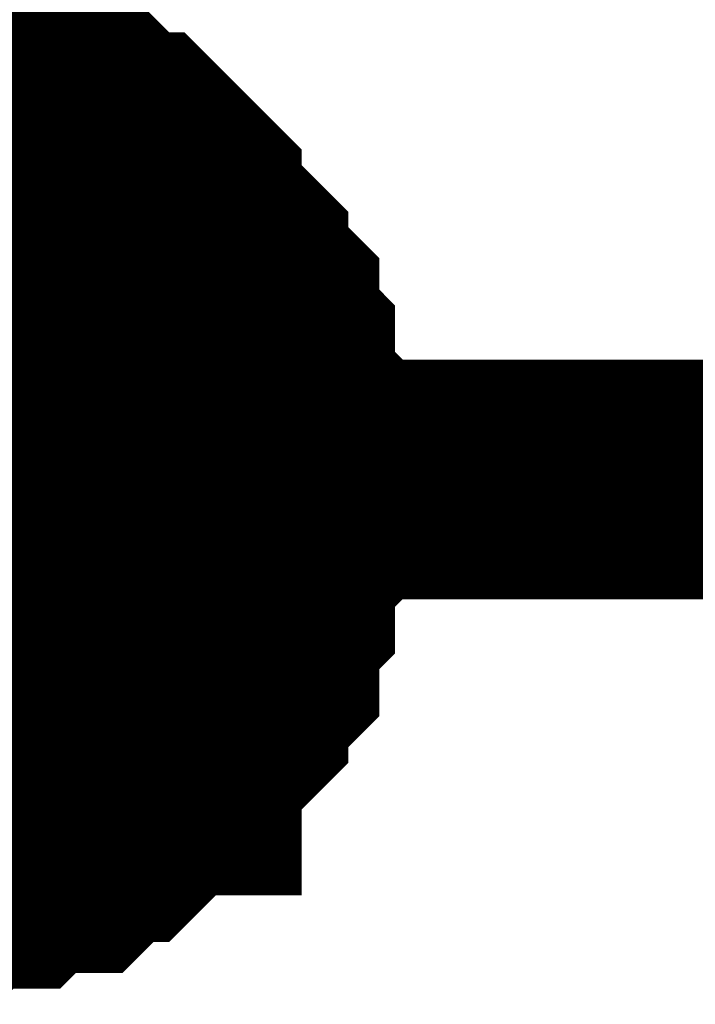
# Model space of a CAD drawing. Header units: inches. Extents: x 0 to 292, y 0 to 193.
# Tile 74 of 189: x 131.799 to 132.645, y 87.814 to 89.045. Entities that reach past the tile are written whole.
import ezdxf

# ---------------------------------------------------------------- set-up
doc = ezdxf.new("R2010")
doc.units = ezdxf.units.IN
doc.layers.add('Sheet', color=255, linetype='Continuous')

msp = doc.modelspace()

# ---------------------------------------------------------------- linework, layer by layer
at = {"layer": 'Sheet'}
for points in [[(131.632, 88.9769, 0.2997, 0.2997, 0), (131.6515, 88.9769, 0.2997, 0.2997, 0), (131.6905, 88.9769, 0.2997, 0.2997, 0), (131.71, 88.9769, 0.2997, 0.2997, 0), (131.7295, 88.9574, 0.2997, 0.2997, 0), (131.7684, 88.9574, 0.2997, 0.2997, 0), (131.7879, 88.9574, 0.2997, 0.2997, 0), (131.8074, 88.938, 0.2997, 0.2997, 0), (131.8269, 88.938, 0.2997, 0.2997, 0), (131.8658, 88.9185, 0.2997, 0.2997, 0), (131.8853, 88.9185, 0.2997, 0.2997, 0), (131.9048, 88.899, 0.2997, 0.2997, 0), (131.9243, 88.8795, 0.2997, 0.2997, 0), (131.9438, 88.8795, 0.2997, 0.2997, 0), (131.9633, 88.86, 0.2997, 0.2997, 0), (131.9828, 88.8405, 0.2997, 0.2997, 0), (132.0022, 88.821, 0.2997, 0.2997, 0), (132.0022, 88.8015, 0.2997, 0.2997, 0), (132.0217, 88.782, 0.2997, 0.2997, 0), (132.0412, 88.7625, 0.2997, 0.2997, 0), (132.0607, 88.743, 0.2997, 0.2997, 0), (132.0607, 88.7236, 0.2997, 0.2997, 0), (132.0802, 88.7041, 0.2997, 0.2997, 0), (132.0997, 88.6846, 0.2997, 0.2997, 0), (132.0997, 88.6651, 0.2997, 0.2997, 0), (132.0997, 88.6456, 0.2997, 0.2997, 0), (132.1191, 88.6261, 0.2997, 0.2997, 0), (132.1191, 88.5871, 0.2997, 0.2997, 0), (132.1191, 88.5676, 0.2997, 0.2997, 0), (132.1386, 88.5481, 0.2997, 0.2997, 0), (132.1386, 88.5286, 0.2997, 0.2997, 0), (132.1386, 88.4897, 0.2997, 0.2997, 0), (132.1386, 88.4702, 0.2997, 0.2997, 0)], [(131.632, 88.9769, 0.2997, 0.2997, 0), (131.6515, 88.9769, 0.2997, 0.2997, 0), (131.6905, 88.9769, 0.2997, 0.2997, 0), (131.71, 88.9769, 0.2997, 0.2997, 0), (131.7295, 88.9574, 0.2997, 0.2997, 0), (131.7684, 88.9574, 0.2997, 0.2997, 0), (131.7879, 88.9574, 0.2997, 0.2997, 0), (131.8074, 88.938, 0.2997, 0.2997, 0), (131.8269, 88.938, 0.2997, 0.2997, 0), (131.8658, 88.9185, 0.2997, 0.2997, 0), (131.8853, 88.9185, 0.2997, 0.2997, 0), (131.9048, 88.899, 0.2997, 0.2997, 0), (131.9243, 88.8795, 0.2997, 0.2997, 0), (131.9438, 88.8795, 0.2997, 0.2997, 0), (131.9633, 88.86, 0.2997, 0.2997, 0), (131.9828, 88.8405, 0.2997, 0.2997, 0), (132.0022, 88.821, 0.2997, 0.2997, 0), (132.0022, 88.8015, 0.2997, 0.2997, 0), (132.0217, 88.782, 0.2997, 0.2997, 0), (132.0412, 88.7625, 0.2997, 0.2997, 0), (132.0607, 88.743, 0.2997, 0.2997, 0), (132.0607, 88.7236, 0.2997, 0.2997, 0), (132.0802, 88.7041, 0.2997, 0.2997, 0), (132.0997, 88.6846, 0.2997, 0.2997, 0), (132.0997, 88.6651, 0.2997, 0.2997, 0), (132.0997, 88.6456, 0.2997, 0.2997, 0), (132.1191, 88.6261, 0.2997, 0.2997, 0), (132.1191, 88.5871, 0.2997, 0.2997, 0), (132.1191, 88.5676, 0.2997, 0.2997, 0), (132.1386, 88.5481, 0.2997, 0.2997, 0), (132.1386, 88.5286, 0.2997, 0.2997, 0), (132.1386, 88.4897, 0.2997, 0.2997, 0), (132.1386, 88.4702, 0.2997, 0.2997, 0)], [(131.632, 88.9769, 0.2997, 0.2997, 0), (131.6515, 88.9769, 0.2997, 0.2997, 0), (131.6905, 88.9769, 0.2997, 0.2997, 0), (131.71, 88.9769, 0.2997, 0.2997, 0), (131.7295, 88.9574, 0.2997, 0.2997, 0), (131.7684, 88.9574, 0.2997, 0.2997, 0), (131.7879, 88.9574, 0.2997, 0.2997, 0), (131.8074, 88.938, 0.2997, 0.2997, 0), (131.8269, 88.938, 0.2997, 0.2997, 0), (131.8658, 88.9185, 0.2997, 0.2997, 0), (131.8853, 88.9185, 0.2997, 0.2997, 0), (131.9048, 88.899, 0.2997, 0.2997, 0), (131.9243, 88.8795, 0.2997, 0.2997, 0), (131.9438, 88.8795, 0.2997, 0.2997, 0), (131.9633, 88.86, 0.2997, 0.2997, 0), (131.9828, 88.8405, 0.2997, 0.2997, 0), (132.0022, 88.821, 0.2997, 0.2997, 0), (132.0022, 88.8015, 0.2997, 0.2997, 0), (132.0217, 88.782, 0.2997, 0.2997, 0), (132.0412, 88.7625, 0.2997, 0.2997, 0), (132.0607, 88.743, 0.2997, 0.2997, 0), (132.0607, 88.7236, 0.2997, 0.2997, 0), (132.0802, 88.7041, 0.2997, 0.2997, 0), (132.0997, 88.6846, 0.2997, 0.2997, 0), (132.0997, 88.6651, 0.2997, 0.2997, 0), (132.0997, 88.6456, 0.2997, 0.2997, 0), (132.1191, 88.6261, 0.2997, 0.2997, 0), (132.1191, 88.5871, 0.2997, 0.2997, 0), (132.1191, 88.5676, 0.2997, 0.2997, 0), (132.1386, 88.5481, 0.2997, 0.2997, 0), (132.1386, 88.5286, 0.2997, 0.2997, 0), (132.1386, 88.4897, 0.2997, 0.2997, 0), (132.1386, 88.4702, 0.2997, 0.2997, 0)], [(131.632, 88.9769, 0.2997, 0.2997, 0), (131.6515, 88.9769, 0.2997, 0.2997, 0), (131.6905, 88.9769, 0.2997, 0.2997, 0), (131.71, 88.9769, 0.2997, 0.2997, 0), (131.7295, 88.9574, 0.2997, 0.2997, 0), (131.7684, 88.9574, 0.2997, 0.2997, 0), (131.7879, 88.9574, 0.2997, 0.2997, 0), (131.8074, 88.938, 0.2997, 0.2997, 0), (131.8269, 88.938, 0.2997, 0.2997, 0), (131.8658, 88.9185, 0.2997, 0.2997, 0), (131.8853, 88.9185, 0.2997, 0.2997, 0), (131.9048, 88.899, 0.2997, 0.2997, 0), (131.9243, 88.8795, 0.2997, 0.2997, 0), (131.9438, 88.8795, 0.2997, 0.2997, 0), (131.9633, 88.86, 0.2997, 0.2997, 0), (131.9828, 88.8405, 0.2997, 0.2997, 0), (132.0022, 88.821, 0.2997, 0.2997, 0), (132.0022, 88.8015, 0.2997, 0.2997, 0), (132.0217, 88.782, 0.2997, 0.2997, 0), (132.0412, 88.7625, 0.2997, 0.2997, 0), (132.0607, 88.743, 0.2997, 0.2997, 0), (132.0607, 88.7236, 0.2997, 0.2997, 0), (132.0802, 88.7041, 0.2997, 0.2997, 0), (132.0997, 88.6846, 0.2997, 0.2997, 0), (132.0997, 88.6651, 0.2997, 0.2997, 0), (132.0997, 88.6456, 0.2997, 0.2997, 0), (132.1191, 88.6261, 0.2997, 0.2997, 0), (132.1191, 88.5871, 0.2997, 0.2997, 0), (132.1191, 88.5676, 0.2997, 0.2997, 0), (132.1386, 88.5481, 0.2997, 0.2997, 0), (132.1386, 88.5286, 0.2997, 0.2997, 0), (132.1386, 88.4897, 0.2997, 0.2997, 0), (132.1386, 88.4702, 0.2997, 0.2997, 0)], [(131.7295, 88.9574, 0.0991, 0.0991, 0), (131.7684, 88.9574, 0.0991, 0.0991, 0), (131.7879, 88.9574, 0.0991, 0.0991, 0), (131.8074, 88.938, 0.0991, 0.0991, 0), (131.8269, 88.938, 0.0991, 0.0991, 0), (131.8658, 88.9185, 0.0991, 0.0991, 0), (131.8853, 88.9185, 0.0991, 0.0991, 0), (131.9048, 88.899, 0.0991, 0.0991, 0), (131.9243, 88.8795, 0.0991, 0.0991, 0), (131.9438, 88.8795, 0.0991, 0.0991, 0), (131.9633, 88.86, 0.0991, 0.0991, 0), (131.9828, 88.8405, 0.0991, 0.0991, 0), (132.0022, 88.821, 0.0991, 0.0991, 0), (132.0022, 88.8015, 0.0991, 0.0991, 0), (132.0217, 88.782, 0.0991, 0.0991, 0), (132.0412, 88.7625, 0.0991, 0.0991, 0), (132.0607, 88.743, 0.0991, 0.0991, 0), (132.0607, 88.7236, 0.0991, 0.0991, 0), (132.0802, 88.7041, 0.0991, 0.0991, 0), (132.0997, 88.6846, 0.0991, 0.0991, 0), (132.0997, 88.6651, 0.0991, 0.0991, 0), (132.0997, 88.6456, 0.0991, 0.0991, 0), (132.1191, 88.6261, 0.0991, 0.0991, 0), (132.1191, 88.5871, 0.0991, 0.0991, 0), (132.1191, 88.5676, 0.0991, 0.0991, 0), (132.1386, 88.5481, 0.0991, 0.0991, 0), (132.1386, 88.5286, 0.0991, 0.0991, 0), (132.1386, 88.4897, 0.0991, 0.0991, 0), (132.1386, 88.4702, 0.0991, 0.0991, 0)], [(131.7295, 88.9574, 0.0991, 0.0991, 0), (131.7684, 88.9574, 0.0991, 0.0991, 0), (131.7879, 88.9574, 0.0991, 0.0991, 0), (131.8074, 88.938, 0.0991, 0.0991, 0), (131.8269, 88.938, 0.0991, 0.0991, 0), (131.8658, 88.9185, 0.0991, 0.0991, 0), (131.8853, 88.9185, 0.0991, 0.0991, 0), (131.9048, 88.899, 0.0991, 0.0991, 0), (131.9243, 88.8795, 0.0991, 0.0991, 0), (131.9438, 88.8795, 0.0991, 0.0991, 0), (131.9633, 88.86, 0.0991, 0.0991, 0), (131.9828, 88.8405, 0.0991, 0.0991, 0), (132.0022, 88.821, 0.0991, 0.0991, 0), (132.0022, 88.8015, 0.0991, 0.0991, 0), (132.0217, 88.782, 0.0991, 0.0991, 0), (132.0412, 88.7625, 0.0991, 0.0991, 0), (132.0607, 88.743, 0.0991, 0.0991, 0), (132.0607, 88.7236, 0.0991, 0.0991, 0), (132.0802, 88.7041, 0.0991, 0.0991, 0), (132.0997, 88.6846, 0.0991, 0.0991, 0), (132.0997, 88.6651, 0.0991, 0.0991, 0), (132.0997, 88.6456, 0.0991, 0.0991, 0), (132.1191, 88.6261, 0.0991, 0.0991, 0), (132.1191, 88.5871, 0.0991, 0.0991, 0), (132.1191, 88.5676, 0.0991, 0.0991, 0), (132.1386, 88.5481, 0.0991, 0.0991, 0), (132.1386, 88.5286, 0.0991, 0.0991, 0), (132.1386, 88.4897, 0.0991, 0.0991, 0), (132.1386, 88.4702, 0.0991, 0.0991, 0)], [(131.7295, 88.9574, 0.0991, 0.0991, 0), (131.7684, 88.9574, 0.0991, 0.0991, 0), (131.7879, 88.9574, 0.0991, 0.0991, 0), (131.8074, 88.938, 0.0991, 0.0991, 0), (131.8269, 88.938, 0.0991, 0.0991, 0), (131.8658, 88.9185, 0.0991, 0.0991, 0), (131.8853, 88.9185, 0.0991, 0.0991, 0), (131.9048, 88.899, 0.0991, 0.0991, 0), (131.9243, 88.8795, 0.0991, 0.0991, 0), (131.9438, 88.8795, 0.0991, 0.0991, 0), (131.9633, 88.86, 0.0991, 0.0991, 0), (131.9828, 88.8405, 0.0991, 0.0991, 0), (132.0022, 88.821, 0.0991, 0.0991, 0), (132.0022, 88.8015, 0.0991, 0.0991, 0), (132.0217, 88.782, 0.0991, 0.0991, 0), (132.0412, 88.7625, 0.0991, 0.0991, 0), (132.0607, 88.743, 0.0991, 0.0991, 0), (132.0607, 88.7236, 0.0991, 0.0991, 0), (132.0802, 88.7041, 0.0991, 0.0991, 0), (132.0997, 88.6846, 0.0991, 0.0991, 0), (132.0997, 88.6651, 0.0991, 0.0991, 0), (132.0997, 88.6456, 0.0991, 0.0991, 0), (132.1191, 88.6261, 0.0991, 0.0991, 0), (132.1191, 88.5871, 0.0991, 0.0991, 0), (132.1191, 88.5676, 0.0991, 0.0991, 0), (132.1386, 88.5481, 0.0991, 0.0991, 0), (132.1386, 88.5286, 0.0991, 0.0991, 0), (132.1386, 88.4897, 0.0991, 0.0991, 0), (132.1386, 88.4702, 0.0991, 0.0991, 0)], [(131.7295, 88.9574, 0.0991, 0.0991, 0), (131.7684, 88.9574, 0.0991, 0.0991, 0), (131.7879, 88.9574, 0.0991, 0.0991, 0), (131.8074, 88.938, 0.0991, 0.0991, 0), (131.8269, 88.938, 0.0991, 0.0991, 0), (131.8658, 88.9185, 0.0991, 0.0991, 0), (131.8853, 88.9185, 0.0991, 0.0991, 0), (131.9048, 88.899, 0.0991, 0.0991, 0), (131.9243, 88.8795, 0.0991, 0.0991, 0), (131.9438, 88.8795, 0.0991, 0.0991, 0), (131.9633, 88.86, 0.0991, 0.0991, 0), (131.9828, 88.8405, 0.0991, 0.0991, 0), (132.0022, 88.821, 0.0991, 0.0991, 0), (132.0022, 88.8015, 0.0991, 0.0991, 0), (132.0217, 88.782, 0.0991, 0.0991, 0), (132.0412, 88.7625, 0.0991, 0.0991, 0), (132.0607, 88.743, 0.0991, 0.0991, 0), (132.0607, 88.7236, 0.0991, 0.0991, 0), (132.0802, 88.7041, 0.0991, 0.0991, 0), (132.0997, 88.6846, 0.0991, 0.0991, 0), (132.0997, 88.6651, 0.0991, 0.0991, 0), (132.0997, 88.6456, 0.0991, 0.0991, 0), (132.1191, 88.6261, 0.0991, 0.0991, 0), (132.1191, 88.5871, 0.0991, 0.0991, 0), (132.1191, 88.5676, 0.0991, 0.0991, 0), (132.1386, 88.5481, 0.0991, 0.0991, 0), (132.1386, 88.5286, 0.0991, 0.0991, 0), (132.1386, 88.4897, 0.0991, 0.0991, 0), (132.1386, 88.4702, 0.0991, 0.0991, 0)], [(122.6306, 88.4702, 0.2997, 0.2997, 0), (131.632, 88.4702, 0.2997, 0.2997, 0), (143.5171, 88.4702, 0.2997, 0.2997, 0), (143.634, 88.4702, 0.2997, 0.2997, 0), (156.6297, 88.4702, 0.2997, 0.2997, 0)], [(132.1386, 88.4702, 0.2997, 0.2997, 0), (132.1386, 88.4507, 0.2997, 0.2997, 0), (132.1386, 88.4117, 0.2997, 0.2997, 0), (132.1386, 88.3922, 0.2997, 0.2997, 0), (132.1191, 88.3727, 0.2997, 0.2997, 0), (132.1191, 88.3337, 0.2997, 0.2997, 0), (132.1191, 88.3142, 0.2997, 0.2997, 0), (132.0997, 88.2947, 0.2997, 0.2997, 0), (132.0997, 88.2753, 0.2997, 0.2997, 0), (132.0997, 88.2363, 0.2997, 0.2997, 0), (132.0802, 88.2168, 0.2997, 0.2997, 0), (132.0607, 88.1973, 0.2997, 0.2997, 0), (132.0607, 88.1778, 0.2997, 0.2997, 0), (132.0412, 88.1583, 0.2997, 0.2997, 0), (132.0217, 88.1388, 0.2997, 0.2997, 0), (132.0022, 88.1193, 0.2997, 0.2997, 0), (132.0022, 88.0998, 0.2997, 0.2997, 0), (131.9828, 88.0998, 0.2997, 0.2997, 0), (131.9633, 88.0803, 0.2997, 0.2997, 0), (131.9438, 88.0609, 0.2997, 0.2997, 0), (131.9243, 88.0414, 0.2997, 0.2997, 0), (131.9048, 88.0414, 0.2997, 0.2997, 0), (131.8853, 88.0219, 0.2997, 0.2997, 0), (131.8658, 88.0024, 0.2997, 0.2997, 0), (131.8269, 88.0024, 0.2997, 0.2997, 0), (131.8074, 88.0024, 0.2997, 0.2997, 0), (131.7879, 87.9829, 0.2997, 0.2997, 0), (131.7684, 87.9829, 0.2997, 0.2997, 0), (131.7295, 87.9829, 0.2997, 0.2997, 0), (131.71, 87.9634, 0.2997, 0.2997, 0), (131.6905, 87.9634, 0.2997, 0.2997, 0), (131.6515, 87.9634, 0.2997, 0.2997, 0), (131.632, 87.9634, 0.2997, 0.2997, 0)], [(132.1386, 88.4702, 0.2997, 0.2997, 0), (132.1386, 88.4507, 0.2997, 0.2997, 0), (132.1386, 88.4117, 0.2997, 0.2997, 0), (132.1386, 88.3922, 0.2997, 0.2997, 0), (132.1191, 88.3727, 0.2997, 0.2997, 0), (132.1191, 88.3337, 0.2997, 0.2997, 0), (132.1191, 88.3142, 0.2997, 0.2997, 0), (132.0997, 88.2947, 0.2997, 0.2997, 0), (132.0997, 88.2753, 0.2997, 0.2997, 0), (132.0997, 88.2363, 0.2997, 0.2997, 0), (132.0802, 88.2168, 0.2997, 0.2997, 0), (132.0607, 88.1973, 0.2997, 0.2997, 0), (132.0607, 88.1778, 0.2997, 0.2997, 0), (132.0412, 88.1583, 0.2997, 0.2997, 0), (132.0217, 88.1388, 0.2997, 0.2997, 0), (132.0022, 88.1193, 0.2997, 0.2997, 0), (132.0022, 88.0998, 0.2997, 0.2997, 0), (131.9828, 88.0998, 0.2997, 0.2997, 0), (131.9633, 88.0803, 0.2997, 0.2997, 0), (131.9438, 88.0609, 0.2997, 0.2997, 0), (131.9243, 88.0414, 0.2997, 0.2997, 0), (131.9048, 88.0414, 0.2997, 0.2997, 0), (131.8853, 88.0219, 0.2997, 0.2997, 0), (131.8658, 88.0024, 0.2997, 0.2997, 0), (131.8269, 88.0024, 0.2997, 0.2997, 0), (131.8074, 88.0024, 0.2997, 0.2997, 0), (131.7879, 87.9829, 0.2997, 0.2997, 0), (131.7684, 87.9829, 0.2997, 0.2997, 0), (131.7295, 87.9829, 0.2997, 0.2997, 0), (131.71, 87.9634, 0.2997, 0.2997, 0), (131.6905, 87.9634, 0.2997, 0.2997, 0), (131.6515, 87.9634, 0.2997, 0.2997, 0), (131.632, 87.9634, 0.2997, 0.2997, 0)], [(132.1386, 88.4702, 0.2997, 0.2997, 0), (132.1386, 88.4507, 0.2997, 0.2997, 0), (132.1386, 88.4117, 0.2997, 0.2997, 0), (132.1386, 88.3922, 0.2997, 0.2997, 0), (132.1191, 88.3727, 0.2997, 0.2997, 0), (132.1191, 88.3337, 0.2997, 0.2997, 0), (132.1191, 88.3142, 0.2997, 0.2997, 0), (132.0997, 88.2947, 0.2997, 0.2997, 0), (132.0997, 88.2753, 0.2997, 0.2997, 0), (132.0997, 88.2363, 0.2997, 0.2997, 0), (132.0802, 88.2168, 0.2997, 0.2997, 0), (132.0607, 88.1973, 0.2997, 0.2997, 0), (132.0607, 88.1778, 0.2997, 0.2997, 0), (132.0412, 88.1583, 0.2997, 0.2997, 0), (132.0217, 88.1388, 0.2997, 0.2997, 0), (132.0022, 88.1193, 0.2997, 0.2997, 0), (132.0022, 88.0998, 0.2997, 0.2997, 0), (131.9828, 88.0998, 0.2997, 0.2997, 0), (131.9633, 88.0803, 0.2997, 0.2997, 0), (131.9438, 88.0609, 0.2997, 0.2997, 0), (131.9243, 88.0414, 0.2997, 0.2997, 0), (131.9048, 88.0414, 0.2997, 0.2997, 0), (131.8853, 88.0219, 0.2997, 0.2997, 0), (131.8658, 88.0024, 0.2997, 0.2997, 0), (131.8269, 88.0024, 0.2997, 0.2997, 0), (131.8074, 88.0024, 0.2997, 0.2997, 0), (131.7879, 87.9829, 0.2997, 0.2997, 0), (131.7684, 87.9829, 0.2997, 0.2997, 0), (131.7295, 87.9829, 0.2997, 0.2997, 0), (131.71, 87.9634, 0.2997, 0.2997, 0), (131.6905, 87.9634, 0.2997, 0.2997, 0), (131.6515, 87.9634, 0.2997, 0.2997, 0), (131.632, 87.9634, 0.2997, 0.2997, 0)], [(132.1386, 88.4702, 0.2997, 0.2997, 0), (132.1386, 88.4507, 0.2997, 0.2997, 0), (132.1386, 88.4117, 0.2997, 0.2997, 0), (132.1386, 88.3922, 0.2997, 0.2997, 0), (132.1191, 88.3727, 0.2997, 0.2997, 0), (132.1191, 88.3337, 0.2997, 0.2997, 0), (132.1191, 88.3142, 0.2997, 0.2997, 0), (132.0997, 88.2947, 0.2997, 0.2997, 0), (132.0997, 88.2753, 0.2997, 0.2997, 0), (132.0997, 88.2363, 0.2997, 0.2997, 0), (132.0802, 88.2168, 0.2997, 0.2997, 0), (132.0607, 88.1973, 0.2997, 0.2997, 0), (132.0607, 88.1778, 0.2997, 0.2997, 0), (132.0412, 88.1583, 0.2997, 0.2997, 0), (132.0217, 88.1388, 0.2997, 0.2997, 0), (132.0022, 88.1193, 0.2997, 0.2997, 0), (132.0022, 88.0998, 0.2997, 0.2997, 0), (131.9828, 88.0998, 0.2997, 0.2997, 0), (131.9633, 88.0803, 0.2997, 0.2997, 0), (131.9438, 88.0609, 0.2997, 0.2997, 0), (131.9243, 88.0414, 0.2997, 0.2997, 0), (131.9048, 88.0414, 0.2997, 0.2997, 0), (131.8853, 88.0219, 0.2997, 0.2997, 0), (131.8658, 88.0024, 0.2997, 0.2997, 0), (131.8269, 88.0024, 0.2997, 0.2997, 0), (131.8074, 88.0024, 0.2997, 0.2997, 0), (131.7879, 87.9829, 0.2997, 0.2997, 0), (131.7684, 87.9829, 0.2997, 0.2997, 0), (131.7295, 87.9829, 0.2997, 0.2997, 0), (131.71, 87.9634, 0.2997, 0.2997, 0), (131.6905, 87.9634, 0.2997, 0.2997, 0), (131.6515, 87.9634, 0.2997, 0.2997, 0), (131.632, 87.9634, 0.2997, 0.2997, 0)], [(132.1386, 88.4702, 0.2997, 0.2997, 0), (132.1386, 88.4702, 0.2997, 0.2997, 0), (132.1386, 88.4702, 0.2997, 0.2997, 0), (132.1386, 88.4702, 0.2997, 0.2997, 0), (132.1386, 88.4702, 0.2997, 0.2997, 0), (132.1386, 88.4702, 0.2997, 0.2997, 0), (132.1386, 88.4702, 0.2997, 0.2997, 0), (132.1386, 88.4702, 0.2997, 0.2997, 0), (132.1386, 88.4702, 0.2997, 0.2997, 0), (132.1386, 88.4702, 0.2997, 0.2997, 0), (132.1386, 88.4702, 0.2997, 0.2997, 0), (132.1386, 88.4702, 0.2997, 0.2997, 0), (132.1386, 88.4702, 0.2997, 0.2997, 0), (132.1386, 88.4702, 0.2997, 0.2997, 0), (132.1386, 88.4702, 0.2997, 0.2997, 0), (132.1386, 88.4702, 0.2997, 0.2997, 0), (132.1386, 88.4702, 0.2997, 0.2997, 0), (132.1386, 88.4702, 0.2997, 0.2997, 0), (132.1386, 88.4702, 0.2997, 0.2997, 0), (132.1386, 88.4702, 0.2997, 0.2997, 0), (132.1386, 88.4702, 0.2997, 0.2997, 0), (132.1386, 88.4702, 0.2997, 0.2997, 0), (132.1386, 88.4702, 0.2997, 0.2997, 0), (132.1386, 88.4702, 0.2997, 0.2997, 0), (132.1386, 88.4702, 0.2997, 0.2997, 0), (132.1386, 88.4702, 0.2997, 0.2997, 0), (132.1386, 88.4702, 0.2997, 0.2997, 0), (132.1386, 88.4702, 0.2997, 0.2997, 0), (132.1386, 88.4702, 0.2997, 0.2997, 0), (132.1386, 88.4702, 0.2997, 0.2997, 0), (132.1386, 88.4702, 0.2997, 0.2997, 0), (132.1386, 88.4702, 0.2997, 0.2997, 0), (132.1386, 88.4702, 0.2997, 0.2997, 0)], [(132.1386, 88.4702, 0.2997, 0.2997, 0), (132.1386, 88.4702, 0.2997, 0.2997, 0)], [(132.1386, 88.4702, 0.2997, 0.2997, 0), (132.1386, 88.4702, 0.2997, 0.2997, 0), (132.1386, 88.4702, 0.2997, 0.2997, 0), (132.1386, 88.4702, 0.2997, 0.2997, 0), (132.1386, 88.4702, 0.2997, 0.2997, 0), (132.1386, 88.4702, 0.2997, 0.2997, 0), (132.1386, 88.4702, 0.2997, 0.2997, 0), (132.1386, 88.4702, 0.2997, 0.2997, 0), (132.1386, 88.4702, 0.2997, 0.2997, 0), (132.1386, 88.4702, 0.2997, 0.2997, 0), (132.1386, 88.4702, 0.2997, 0.2997, 0), (132.1386, 88.4702, 0.2997, 0.2997, 0), (132.1386, 88.4702, 0.2997, 0.2997, 0), (132.1386, 88.4702, 0.2997, 0.2997, 0), (132.1386, 88.4702, 0.2997, 0.2997, 0), (132.1386, 88.4702, 0.2997, 0.2997, 0), (132.1386, 88.4702, 0.2997, 0.2997, 0), (132.1386, 88.4702, 0.2997, 0.2997, 0), (132.1386, 88.4702, 0.2997, 0.2997, 0), (132.1386, 88.4702, 0.2997, 0.2997, 0), (132.1386, 88.4702, 0.2997, 0.2997, 0), (132.1386, 88.4702, 0.2997, 0.2997, 0), (132.1386, 88.4702, 0.2997, 0.2997, 0), (132.1386, 88.4702, 0.2997, 0.2997, 0), (132.1386, 88.4702, 0.2997, 0.2997, 0), (132.1386, 88.4702, 0.2997, 0.2997, 0), (132.1386, 88.4702, 0.2997, 0.2997, 0), (132.1386, 88.4702, 0.2997, 0.2997, 0), (132.1386, 88.4702, 0.2997, 0.2997, 0), (132.1386, 88.4702, 0.2997, 0.2997, 0), (132.1386, 88.4702, 0.2997, 0.2997, 0), (132.1386, 88.4702, 0.2997, 0.2997, 0), (132.1386, 88.4702, 0.2997, 0.2997, 0)], [(132.1386, 88.4702, 0.2997, 0.2997, 0), (132.1386, 88.4702, 0.2997, 0.2997, 0)], [(132.1386, 88.4702, 0.2997, 0.2997, 0), (132.1386, 88.4702, 0.2997, 0.2997, 0), (132.1386, 88.4702, 0.2997, 0.2997, 0), (132.1386, 88.4702, 0.2997, 0.2997, 0), (132.1386, 88.4702, 0.2997, 0.2997, 0), (132.1386, 88.4702, 0.2997, 0.2997, 0), (132.1386, 88.4702, 0.2997, 0.2997, 0), (132.1386, 88.4702, 0.2997, 0.2997, 0), (132.1386, 88.4702, 0.2997, 0.2997, 0), (132.1386, 88.4702, 0.2997, 0.2997, 0), (132.1386, 88.4702, 0.2997, 0.2997, 0), (132.1386, 88.4702, 0.2997, 0.2997, 0), (132.1386, 88.4702, 0.2997, 0.2997, 0), (132.1386, 88.4702, 0.2997, 0.2997, 0), (132.1386, 88.4702, 0.2997, 0.2997, 0), (132.1386, 88.4702, 0.2997, 0.2997, 0), (132.1386, 88.4702, 0.2997, 0.2997, 0), (132.1386, 88.4702, 0.2997, 0.2997, 0), (132.1386, 88.4702, 0.2997, 0.2997, 0), (132.1386, 88.4702, 0.2997, 0.2997, 0), (132.1386, 88.4702, 0.2997, 0.2997, 0), (132.1386, 88.4702, 0.2997, 0.2997, 0), (132.1386, 88.4702, 0.2997, 0.2997, 0), (132.1386, 88.4702, 0.2997, 0.2997, 0), (132.1386, 88.4702, 0.2997, 0.2997, 0), (132.1386, 88.4702, 0.2997, 0.2997, 0), (132.1386, 88.4702, 0.2997, 0.2997, 0), (132.1386, 88.4702, 0.2997, 0.2997, 0), (132.1386, 88.4702, 0.2997, 0.2997, 0), (132.1386, 88.4702, 0.2997, 0.2997, 0), (132.1386, 88.4702, 0.2997, 0.2997, 0), (132.1386, 88.4702, 0.2997, 0.2997, 0), (132.1386, 88.4702, 0.2997, 0.2997, 0)], [(132.1386, 88.4702, 0.2997, 0.2997, 0), (132.1386, 88.4702, 0.2997, 0.2997, 0)], [(132.1386, 88.4702, 0.2997, 0.2997, 0), (132.1386, 88.4702, 0.2997, 0.2997, 0), (132.1386, 88.4702, 0.2997, 0.2997, 0), (132.1386, 88.4702, 0.2997, 0.2997, 0), (132.1386, 88.4702, 0.2997, 0.2997, 0), (132.1386, 88.4702, 0.2997, 0.2997, 0), (132.1386, 88.4702, 0.2997, 0.2997, 0), (132.1386, 88.4702, 0.2997, 0.2997, 0), (132.1386, 88.4702, 0.2997, 0.2997, 0), (132.1386, 88.4702, 0.2997, 0.2997, 0), (132.1386, 88.4702, 0.2997, 0.2997, 0), (132.1386, 88.4702, 0.2997, 0.2997, 0), (132.1386, 88.4702, 0.2997, 0.2997, 0), (132.1386, 88.4702, 0.2997, 0.2997, 0), (132.1386, 88.4702, 0.2997, 0.2997, 0), (132.1386, 88.4702, 0.2997, 0.2997, 0), (132.1386, 88.4702, 0.2997, 0.2997, 0), (132.1386, 88.4702, 0.2997, 0.2997, 0), (132.1386, 88.4702, 0.2997, 0.2997, 0), (132.1386, 88.4702, 0.2997, 0.2997, 0), (132.1386, 88.4702, 0.2997, 0.2997, 0), (132.1386, 88.4702, 0.2997, 0.2997, 0), (132.1386, 88.4702, 0.2997, 0.2997, 0), (132.1386, 88.4702, 0.2997, 0.2997, 0), (132.1386, 88.4702, 0.2997, 0.2997, 0), (132.1386, 88.4702, 0.2997, 0.2997, 0), (132.1386, 88.4702, 0.2997, 0.2997, 0), (132.1386, 88.4702, 0.2997, 0.2997, 0), (132.1386, 88.4702, 0.2997, 0.2997, 0), (132.1386, 88.4702, 0.2997, 0.2997, 0), (132.1386, 88.4702, 0.2997, 0.2997, 0), (132.1386, 88.4702, 0.2997, 0.2997, 0), (132.1386, 88.4702, 0.2997, 0.2997, 0)], [(132.1386, 88.4702, 0.2997, 0.2997, 0), (132.1386, 88.4702, 0.2997, 0.2997, 0)], [(132.1386, 88.4702, 0.0991, 0.0991, 0), (132.1386, 88.4507, 0.0991, 0.0991, 0), (132.1386, 88.4117, 0.0991, 0.0991, 0), (132.1386, 88.3922, 0.0991, 0.0991, 0), (132.1191, 88.3727, 0.0991, 0.0991, 0), (132.1191, 88.3337, 0.0991, 0.0991, 0), (132.1191, 88.3142, 0.0991, 0.0991, 0), (132.0997, 88.2947, 0.0991, 0.0991, 0), (132.0997, 88.2753, 0.0991, 0.0991, 0), (132.0997, 88.2363, 0.0991, 0.0991, 0), (132.0802, 88.2168, 0.0991, 0.0991, 0), (132.0607, 88.1973, 0.0991, 0.0991, 0), (132.0607, 88.1778, 0.0991, 0.0991, 0), (132.0412, 88.1583, 0.0991, 0.0991, 0), (132.0217, 88.1388, 0.0991, 0.0991, 0), (132.0022, 88.1193, 0.0991, 0.0991, 0), (132.0022, 88.0998, 0.0991, 0.0991, 0), (131.9828, 88.0998, 0.0991, 0.0991, 0), (131.9633, 88.0803, 0.0991, 0.0991, 0), (131.9438, 88.0609, 0.0991, 0.0991, 0), (131.9243, 88.0414, 0.0991, 0.0991, 0), (131.9048, 88.0414, 0.0991, 0.0991, 0), (131.8853, 88.0219, 0.0991, 0.0991, 0), (131.8658, 88.0024, 0.0991, 0.0991, 0), (131.8269, 88.0024, 0.0991, 0.0991, 0), (131.8074, 88.0024, 0.0991, 0.0991, 0), (131.7879, 87.9829, 0.0991, 0.0991, 0), (131.7684, 87.9829, 0.0991, 0.0991, 0), (131.7295, 87.9829, 0.0991, 0.0991, 0)], [(132.1386, 88.4702, 0.0991, 0.0991, 0), (132.1386, 88.4507, 0.0991, 0.0991, 0), (132.1386, 88.4117, 0.0991, 0.0991, 0), (132.1386, 88.3922, 0.0991, 0.0991, 0), (132.1191, 88.3727, 0.0991, 0.0991, 0), (132.1191, 88.3337, 0.0991, 0.0991, 0), (132.1191, 88.3142, 0.0991, 0.0991, 0), (132.0997, 88.2947, 0.0991, 0.0991, 0), (132.0997, 88.2753, 0.0991, 0.0991, 0), (132.0997, 88.2363, 0.0991, 0.0991, 0), (132.0802, 88.2168, 0.0991, 0.0991, 0), (132.0607, 88.1973, 0.0991, 0.0991, 0), (132.0607, 88.1778, 0.0991, 0.0991, 0), (132.0412, 88.1583, 0.0991, 0.0991, 0), (132.0217, 88.1388, 0.0991, 0.0991, 0), (132.0022, 88.1193, 0.0991, 0.0991, 0), (132.0022, 88.0998, 0.0991, 0.0991, 0), (131.9828, 88.0998, 0.0991, 0.0991, 0), (131.9633, 88.0803, 0.0991, 0.0991, 0), (131.9438, 88.0609, 0.0991, 0.0991, 0), (131.9243, 88.0414, 0.0991, 0.0991, 0), (131.9048, 88.0414, 0.0991, 0.0991, 0), (131.8853, 88.0219, 0.0991, 0.0991, 0), (131.8658, 88.0024, 0.0991, 0.0991, 0), (131.8269, 88.0024, 0.0991, 0.0991, 0), (131.8074, 88.0024, 0.0991, 0.0991, 0), (131.7879, 87.9829, 0.0991, 0.0991, 0), (131.7684, 87.9829, 0.0991, 0.0991, 0), (131.7295, 87.9829, 0.0991, 0.0991, 0)], [(132.1386, 88.4702, 0.0991, 0.0991, 0), (132.1386, 88.4507, 0.0991, 0.0991, 0), (132.1386, 88.4117, 0.0991, 0.0991, 0), (132.1386, 88.3922, 0.0991, 0.0991, 0), (132.1191, 88.3727, 0.0991, 0.0991, 0), (132.1191, 88.3337, 0.0991, 0.0991, 0), (132.1191, 88.3142, 0.0991, 0.0991, 0), (132.0997, 88.2947, 0.0991, 0.0991, 0), (132.0997, 88.2753, 0.0991, 0.0991, 0), (132.0997, 88.2363, 0.0991, 0.0991, 0), (132.0802, 88.2168, 0.0991, 0.0991, 0), (132.0607, 88.1973, 0.0991, 0.0991, 0), (132.0607, 88.1778, 0.0991, 0.0991, 0), (132.0412, 88.1583, 0.0991, 0.0991, 0), (132.0217, 88.1388, 0.0991, 0.0991, 0), (132.0022, 88.1193, 0.0991, 0.0991, 0), (132.0022, 88.0998, 0.0991, 0.0991, 0), (131.9828, 88.0998, 0.0991, 0.0991, 0), (131.9633, 88.0803, 0.0991, 0.0991, 0), (131.9438, 88.0609, 0.0991, 0.0991, 0), (131.9243, 88.0414, 0.0991, 0.0991, 0), (131.9048, 88.0414, 0.0991, 0.0991, 0), (131.8853, 88.0219, 0.0991, 0.0991, 0), (131.8658, 88.0024, 0.0991, 0.0991, 0), (131.8269, 88.0024, 0.0991, 0.0991, 0), (131.8074, 88.0024, 0.0991, 0.0991, 0), (131.7879, 87.9829, 0.0991, 0.0991, 0), (131.7684, 87.9829, 0.0991, 0.0991, 0), (131.7295, 87.9829, 0.0991, 0.0991, 0)], [(132.1386, 88.4702, 0.0991, 0.0991, 0), (132.1386, 88.4507, 0.0991, 0.0991, 0), (132.1386, 88.4117, 0.0991, 0.0991, 0), (132.1386, 88.3922, 0.0991, 0.0991, 0), (132.1191, 88.3727, 0.0991, 0.0991, 0), (132.1191, 88.3337, 0.0991, 0.0991, 0), (132.1191, 88.3142, 0.0991, 0.0991, 0), (132.0997, 88.2947, 0.0991, 0.0991, 0), (132.0997, 88.2753, 0.0991, 0.0991, 0), (132.0997, 88.2363, 0.0991, 0.0991, 0), (132.0802, 88.2168, 0.0991, 0.0991, 0), (132.0607, 88.1973, 0.0991, 0.0991, 0), (132.0607, 88.1778, 0.0991, 0.0991, 0), (132.0412, 88.1583, 0.0991, 0.0991, 0), (132.0217, 88.1388, 0.0991, 0.0991, 0), (132.0022, 88.1193, 0.0991, 0.0991, 0), (132.0022, 88.0998, 0.0991, 0.0991, 0), (131.9828, 88.0998, 0.0991, 0.0991, 0), (131.9633, 88.0803, 0.0991, 0.0991, 0), (131.9438, 88.0609, 0.0991, 0.0991, 0), (131.9243, 88.0414, 0.0991, 0.0991, 0), (131.9048, 88.0414, 0.0991, 0.0991, 0), (131.8853, 88.0219, 0.0991, 0.0991, 0), (131.8658, 88.0024, 0.0991, 0.0991, 0), (131.8269, 88.0024, 0.0991, 0.0991, 0), (131.8074, 88.0024, 0.0991, 0.0991, 0), (131.7879, 87.9829, 0.0991, 0.0991, 0), (131.7684, 87.9829, 0.0991, 0.0991, 0), (131.7295, 87.9829, 0.0991, 0.0991, 0)], [(132.1386, 88.4702, 0.0991, 0.0991, 0), (132.1386, 88.4702, 0.0991, 0.0991, 0), (132.1386, 88.4702, 0.0991, 0.0991, 0), (132.1386, 88.4702, 0.0991, 0.0991, 0), (132.1386, 88.4702, 0.0991, 0.0991, 0), (132.1386, 88.4702, 0.0991, 0.0991, 0), (132.1386, 88.4702, 0.0991, 0.0991, 0), (132.1386, 88.4702, 0.0991, 0.0991, 0), (132.1386, 88.4702, 0.0991, 0.0991, 0), (132.1386, 88.4702, 0.0991, 0.0991, 0), (132.1386, 88.4702, 0.0991, 0.0991, 0), (132.1386, 88.4702, 0.0991, 0.0991, 0), (132.1386, 88.4702, 0.0991, 0.0991, 0), (132.1386, 88.4702, 0.0991, 0.0991, 0), (132.1386, 88.4702, 0.0991, 0.0991, 0), (132.1386, 88.4702, 0.0991, 0.0991, 0), (132.1386, 88.4702, 0.0991, 0.0991, 0), (132.1386, 88.4702, 0.0991, 0.0991, 0), (132.1386, 88.4702, 0.0991, 0.0991, 0), (132.1386, 88.4702, 0.0991, 0.0991, 0), (132.1386, 88.4702, 0.0991, 0.0991, 0), (132.1386, 88.4702, 0.0991, 0.0991, 0), (132.1386, 88.4702, 0.0991, 0.0991, 0), (132.1386, 88.4702, 0.0991, 0.0991, 0), (132.1386, 88.4702, 0.0991, 0.0991, 0), (132.1386, 88.4702, 0.0991, 0.0991, 0), (132.1386, 88.4702, 0.0991, 0.0991, 0), (132.1386, 88.4702, 0.0991, 0.0991, 0), (132.1386, 88.4702, 0.0991, 0.0991, 0), (132.1386, 88.4702, 0.0991, 0.0991, 0), (132.1386, 88.4702, 0.0991, 0.0991, 0), (132.1386, 88.4702, 0.0991, 0.0991, 0), (132.1386, 88.4702, 0.0991, 0.0991, 0)], [(132.1386, 88.4702, 0.0991, 0.0991, 0), (132.1386, 88.4702, 0.0991, 0.0991, 0)], [(132.1386, 88.4702, 0.0991, 0.0991, 0), (132.1386, 88.4702, 0.0991, 0.0991, 0), (132.1386, 88.4702, 0.0991, 0.0991, 0), (132.1386, 88.4702, 0.0991, 0.0991, 0), (132.1386, 88.4702, 0.0991, 0.0991, 0), (132.1386, 88.4702, 0.0991, 0.0991, 0), (132.1386, 88.4702, 0.0991, 0.0991, 0), (132.1386, 88.4702, 0.0991, 0.0991, 0), (132.1386, 88.4702, 0.0991, 0.0991, 0), (132.1386, 88.4702, 0.0991, 0.0991, 0), (132.1386, 88.4702, 0.0991, 0.0991, 0), (132.1386, 88.4702, 0.0991, 0.0991, 0), (132.1386, 88.4702, 0.0991, 0.0991, 0), (132.1386, 88.4702, 0.0991, 0.0991, 0), (132.1386, 88.4702, 0.0991, 0.0991, 0), (132.1386, 88.4702, 0.0991, 0.0991, 0), (132.1386, 88.4702, 0.0991, 0.0991, 0), (132.1386, 88.4702, 0.0991, 0.0991, 0), (132.1386, 88.4702, 0.0991, 0.0991, 0), (132.1386, 88.4702, 0.0991, 0.0991, 0), (132.1386, 88.4702, 0.0991, 0.0991, 0), (132.1386, 88.4702, 0.0991, 0.0991, 0), (132.1386, 88.4702, 0.0991, 0.0991, 0), (132.1386, 88.4702, 0.0991, 0.0991, 0), (132.1386, 88.4702, 0.0991, 0.0991, 0), (132.1386, 88.4702, 0.0991, 0.0991, 0), (132.1386, 88.4702, 0.0991, 0.0991, 0), (132.1386, 88.4702, 0.0991, 0.0991, 0), (132.1386, 88.4702, 0.0991, 0.0991, 0), (132.1386, 88.4702, 0.0991, 0.0991, 0), (132.1386, 88.4702, 0.0991, 0.0991, 0), (132.1386, 88.4702, 0.0991, 0.0991, 0), (132.1386, 88.4702, 0.0991, 0.0991, 0)], [(132.1386, 88.4702, 0.0991, 0.0991, 0), (132.1386, 88.4702, 0.0991, 0.0991, 0)], [(132.1386, 88.4702, 0.0991, 0.0991, 0), (132.1386, 88.4702, 0.0991, 0.0991, 0), (132.1386, 88.4702, 0.0991, 0.0991, 0), (132.1386, 88.4702, 0.0991, 0.0991, 0), (132.1386, 88.4702, 0.0991, 0.0991, 0), (132.1386, 88.4702, 0.0991, 0.0991, 0), (132.1386, 88.4702, 0.0991, 0.0991, 0), (132.1386, 88.4702, 0.0991, 0.0991, 0), (132.1386, 88.4702, 0.0991, 0.0991, 0), (132.1386, 88.4702, 0.0991, 0.0991, 0), (132.1386, 88.4702, 0.0991, 0.0991, 0), (132.1386, 88.4702, 0.0991, 0.0991, 0), (132.1386, 88.4702, 0.0991, 0.0991, 0), (132.1386, 88.4702, 0.0991, 0.0991, 0), (132.1386, 88.4702, 0.0991, 0.0991, 0), (132.1386, 88.4702, 0.0991, 0.0991, 0), (132.1386, 88.4702, 0.0991, 0.0991, 0), (132.1386, 88.4702, 0.0991, 0.0991, 0), (132.1386, 88.4702, 0.0991, 0.0991, 0), (132.1386, 88.4702, 0.0991, 0.0991, 0), (132.1386, 88.4702, 0.0991, 0.0991, 0), (132.1386, 88.4702, 0.0991, 0.0991, 0), (132.1386, 88.4702, 0.0991, 0.0991, 0), (132.1386, 88.4702, 0.0991, 0.0991, 0), (132.1386, 88.4702, 0.0991, 0.0991, 0), (132.1386, 88.4702, 0.0991, 0.0991, 0), (132.1386, 88.4702, 0.0991, 0.0991, 0), (132.1386, 88.4702, 0.0991, 0.0991, 0), (132.1386, 88.4702, 0.0991, 0.0991, 0), (132.1386, 88.4702, 0.0991, 0.0991, 0), (132.1386, 88.4702, 0.0991, 0.0991, 0), (132.1386, 88.4702, 0.0991, 0.0991, 0), (132.1386, 88.4702, 0.0991, 0.0991, 0)], [(132.1386, 88.4702, 0.0991, 0.0991, 0), (132.1386, 88.4702, 0.0991, 0.0991, 0)], [(132.1386, 88.4702, 0.0991, 0.0991, 0), (132.1386, 88.4702, 0.0991, 0.0991, 0), (132.1386, 88.4702, 0.0991, 0.0991, 0), (132.1386, 88.4702, 0.0991, 0.0991, 0), (132.1386, 88.4702, 0.0991, 0.0991, 0), (132.1386, 88.4702, 0.0991, 0.0991, 0), (132.1386, 88.4702, 0.0991, 0.0991, 0), (132.1386, 88.4702, 0.0991, 0.0991, 0), (132.1386, 88.4702, 0.0991, 0.0991, 0), (132.1386, 88.4702, 0.0991, 0.0991, 0), (132.1386, 88.4702, 0.0991, 0.0991, 0), (132.1386, 88.4702, 0.0991, 0.0991, 0), (132.1386, 88.4702, 0.0991, 0.0991, 0), (132.1386, 88.4702, 0.0991, 0.0991, 0), (132.1386, 88.4702, 0.0991, 0.0991, 0), (132.1386, 88.4702, 0.0991, 0.0991, 0), (132.1386, 88.4702, 0.0991, 0.0991, 0), (132.1386, 88.4702, 0.0991, 0.0991, 0), (132.1386, 88.4702, 0.0991, 0.0991, 0), (132.1386, 88.4702, 0.0991, 0.0991, 0), (132.1386, 88.4702, 0.0991, 0.0991, 0), (132.1386, 88.4702, 0.0991, 0.0991, 0), (132.1386, 88.4702, 0.0991, 0.0991, 0), (132.1386, 88.4702, 0.0991, 0.0991, 0), (132.1386, 88.4702, 0.0991, 0.0991, 0), (132.1386, 88.4702, 0.0991, 0.0991, 0), (132.1386, 88.4702, 0.0991, 0.0991, 0), (132.1386, 88.4702, 0.0991, 0.0991, 0), (132.1386, 88.4702, 0.0991, 0.0991, 0), (132.1386, 88.4702, 0.0991, 0.0991, 0), (132.1386, 88.4702, 0.0991, 0.0991, 0), (132.1386, 88.4702, 0.0991, 0.0991, 0), (132.1386, 88.4702, 0.0991, 0.0991, 0)], [(132.1386, 88.4702, 0.0991, 0.0991, 0), (132.1386, 88.4702, 0.0991, 0.0991, 0)]]:
    msp.add_lwpolyline(points, format="xyseb", dxfattribs=at)
msp.add_lwpolyline([(131.368, 88.476, 0.508, 0.508, 1), (131.876, 88.476, 0.508, 0.508, 1)], format="xyseb", close=True, dxfattribs=at)

doc.saveas('drawing.dxf')
